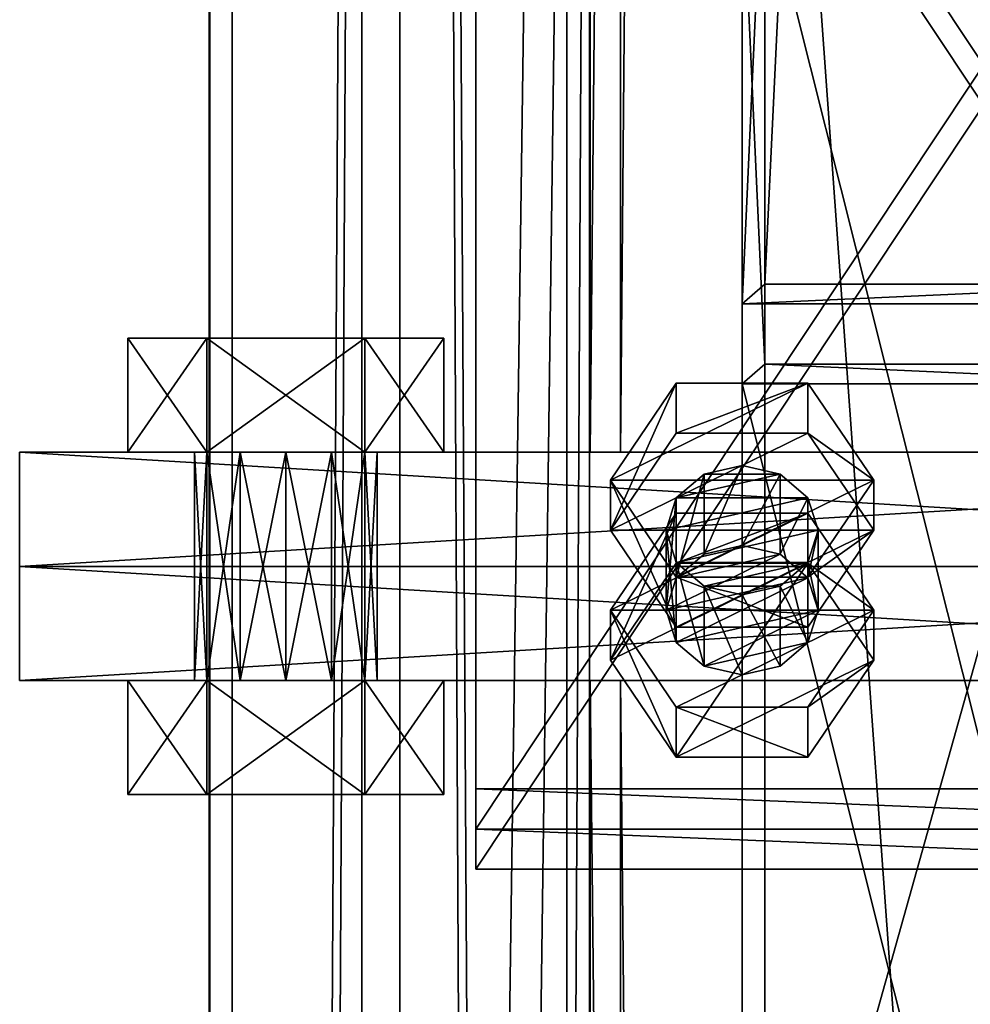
# Model space of a CAD drawing. Header units: millimetres. Extents: x -333 to 67333, y -930 to 39730.
# Tile 121 of 256: x -125 to 0, y 9342 to 9472. Entities that reach past the tile are written whole.
import ezdxf

# ---------------------------------------------------------------- set-up
doc = ezdxf.new("R2010")
doc.units = ezdxf.units.MM
for name, color, linetype in [('13', 7, 'Continuous'), ('5', 7, 'Continuous'), ('6', 7, 'Continuous'), ('8', 7, 'Continuous'), ('95', 7, 'Continuous'), ('99', 7, 'Continuous')]:
    doc.layers.add(name, color=color, linetype=linetype)

msp = doc.modelspace()

# ---------------------------------------------------------------- meshes
at = {"layer": '13', "color": 30}
mesh = msp.add_polyface(dxfattribs=at)
corners = [(-100.06, 6519.5, 4450), (-100.06, 6519.5, 4370), (-100.06, 15245.3, 4370), (-100.06, 15245.3, 4450), (-50.06, 6519.5, 4450), (-50.06, 15245.3, 4450), (-50.06, 6519.5, 4370), (-50.06, 15245.3, 4370), (-53.06, 15245.3, 4373), (-97.06, 15245.3, 4373), (-97.06, 15245.3, 4447), (-53.06, 15245.3, 4447), (-97.06, 6519.5, 4447), (-53.06, 6519.5, 4447), (-97.06, 6519.5, 4373), (-53.06, 6519.5, 4373)]
mesh.append_faces([[corners[k] for k in face] for face in [(0, 2, 3, 3), (4, 3, 5, 5), (6, 5, 7, 7), (12, 11, 10, 10), (14, 10, 9, 9), (15, 9, 8, 8), (13, 8, 11, 11), (1, 7, 2, 2)]], dxfattribs={"vtx0": -1, "color": 30})
mesh.append_faces([[corners[k] for k in face] for face in [(7, 8, 2, 2), (8, 5, 11, 11), (11, 5, 10, 10), (2, 9, 3, 3), (9, 2, 8, 8), (3, 10, 5, 5), (0, 12, 1, 1), (12, 4, 13, 13), (13, 4, 15, 15), (1, 14, 6, 6), (14, 1, 12, 12), (6, 15, 4, 4)]], dxfattribs={"vtx0": -1, "vtx1": -1, "color": 30})
mesh.append_faces([[corners[k] for k in face] for face in [(8, 7, 5, 5), (3, 9, 10, 10), (12, 0, 4, 4), (6, 14, 15, 15)]], dxfattribs={"vtx0": -1, "vtx2": -1, "vtx3": -1, "color": 30})
mesh.append_faces([[corners[k] for k in face] for face in [(0, 1, 2, 2), (4, 0, 3, 3), (6, 4, 5, 5), (12, 13, 11, 11), (14, 12, 10, 10), (15, 14, 9, 9), (13, 15, 8, 8), (1, 6, 7, 7)]], dxfattribs={"vtx2": -1, "vtx3": -1, "color": 30})
at = {"layer": '5', "color": 131}
mesh = msp.add_polyface(dxfattribs=at)
corners = [(46, 9414.72, 2984), (-46, 9414.72, 2984), (-46, 19384.69, 2984), (46, 19384.69, 2984), (-46, 9414.72, 3076), (-46, 19384.69, 3076), (46, 9414.72, 3076), (46, 19384.69, 3076), (50, 9414.72, 2980), (50, 9414.72, 3080), (50, 19384.69, 3080), (50, 19384.69, 2980), (-50, 9414.72, 3080), (-50, 19384.69, 3080), (-50, 9414.72, 2980), (-50, 19384.69, 2980)]
mesh.append_faces([[corners[k] for k in face] for face in [(0, 2, 3, 3), (1, 5, 2, 2), (4, 7, 5, 5), (6, 3, 7, 7), (8, 10, 11, 11), (9, 13, 10, 10), (12, 15, 13, 13), (14, 11, 15, 15)]], dxfattribs={"vtx0": -1, "color": 131})
mesh.append_faces([[corners[k] for k in face] for face in [(9, 6, 12, 12), (6, 8, 0, 0), (0, 8, 1, 1), (12, 4, 14, 14), (4, 12, 6, 6), (14, 1, 8, 8), (11, 3, 15, 15), (3, 10, 7, 7), (7, 10, 5, 5), (15, 2, 13, 13), (2, 15, 3, 3), (13, 5, 10, 10)]], dxfattribs={"vtx0": -1, "vtx1": -1, "color": 131})
mesh.append_faces([[corners[k] for k in face] for face in [(6, 9, 8, 8), (14, 4, 1, 1), (3, 11, 10, 10), (13, 2, 5, 5)]], dxfattribs={"vtx0": -1, "vtx2": -1, "vtx3": -1, "color": 131})
mesh.append_faces([[corners[k] for k in face] for face in [(0, 1, 2, 2), (1, 4, 5, 5), (4, 6, 7, 7), (6, 0, 3, 3), (8, 9, 10, 10), (9, 12, 13, 13), (12, 14, 15, 15), (14, 8, 11, 11)]], dxfattribs={"vtx2": -1, "vtx3": -1, "color": 131})
mesh = msp.add_polyface(dxfattribs=at)
corners = [(46, 185.02, 2984), (-46, 185.02, 2984), (-46, 9384.72, 2984), (46, 9384.72, 2984), (-46, 185.02, 3076), (-46, 9384.72, 3076), (46, 185.02, 3076), (46, 9384.72, 3076), (50, 185.02, 2980), (50, 185.02, 3080), (50, 9384.72, 3080), (50, 9384.72, 2980), (-50, 185.02, 3080), (-50, 9384.72, 3080), (-50, 185.02, 2980), (-50, 9384.72, 2980)]
mesh.append_faces([[corners[k] for k in face] for face in [(0, 2, 3, 3), (1, 5, 2, 2), (4, 7, 5, 5), (6, 3, 7, 7), (8, 10, 11, 11), (9, 13, 10, 10), (12, 15, 13, 13), (14, 11, 15, 15)]], dxfattribs={"vtx0": -1, "color": 131})
mesh.append_faces([[corners[k] for k in face] for face in [(9, 6, 12, 12), (6, 8, 0, 0), (0, 8, 1, 1), (12, 4, 14, 14), (4, 12, 6, 6), (14, 1, 8, 8), (11, 3, 15, 15), (3, 10, 7, 7), (7, 10, 5, 5), (15, 2, 13, 13), (2, 15, 3, 3), (13, 5, 10, 10)]], dxfattribs={"vtx0": -1, "vtx1": -1, "color": 131})
mesh.append_faces([[corners[k] for k in face] for face in [(6, 9, 8, 8), (14, 4, 1, 1), (3, 11, 10, 10), (13, 2, 5, 5)]], dxfattribs={"vtx0": -1, "vtx2": -1, "vtx3": -1, "color": 131})
mesh.append_faces([[corners[k] for k in face] for face in [(0, 1, 2, 2), (1, 4, 5, 5), (4, 6, 7, 7), (6, 0, 3, 3), (8, 9, 10, 10), (9, 12, 13, 13), (12, 14, 15, 15), (14, 8, 11, 11)]], dxfattribs={"vtx2": -1, "vtx3": -1, "color": 131})
at = {"layer": '6', "color": 2}
mesh = msp.add_polyface(dxfattribs=at)
corners = [(80, 19379.86, 7183.53), (-80, 19379.86, 7183.53), (-80, 7954.66, 4755.1), (80, 7954.66, 4755.1), (80, 19379.86, 7347.1), (80, 7921.4, 4911.61), (-80, 19379.86, 7347.1), (-80, 7921.4, 4911.61), (-75, 7953.62, 4759.99), (75, 7953.62, 4759.99), (75, 7922.44, 4906.72), (-75, 7922.44, 4906.72), (75, 19379.86, 7188.64), (75, 19379.86, 7341.99), (-75, 19379.86, 7188.64), (-75, 19379.86, 7341.99)]
mesh.append_faces([[corners[k] for k in face] for face in [(0, 2, 3, 3), (4, 3, 5, 5), (6, 5, 7, 7), (1, 7, 2, 2), (12, 10, 9, 9), (14, 9, 8, 8), (15, 8, 11, 11), (13, 11, 10, 10)]], dxfattribs={"vtx0": -1, "color": 2})
mesh.append_faces([[corners[k] for k in face] for face in [(2, 8, 3, 3), (8, 7, 11, 11), (11, 7, 10, 10), (3, 9, 5, 5), (9, 3, 8, 8), (5, 10, 7, 7), (0, 12, 1, 1), (12, 4, 13, 13), (13, 4, 15, 15), (1, 14, 6, 6), (14, 1, 12, 12), (6, 15, 4, 4)]], dxfattribs={"vtx0": -1, "vtx1": -1, "color": 2})
mesh.append_faces([[corners[k] for k in face] for face in [(8, 2, 7, 7), (5, 9, 10, 10), (12, 0, 4, 4), (6, 14, 15, 15)]], dxfattribs={"vtx0": -1, "vtx2": -1, "vtx3": -1, "color": 2})
mesh.append_faces([[corners[k] for k in face] for face in [(0, 1, 2, 2), (4, 0, 3, 3), (6, 4, 5, 5), (1, 6, 7, 7), (12, 13, 10, 10), (14, 12, 9, 9), (15, 14, 8, 8), (13, 15, 11, 11)]], dxfattribs={"vtx2": -1, "vtx3": -1, "color": 2})
at = {"layer": '8', "color": 253}
mesh = msp.add_polyface(dxfattribs=at)
corners = [(-27, 10666.87, 5331.58), (27, 10666.87, 5331.58), (27, 9499.73, 3444.3), (-27, 9499.73, 3444.3), (27, 10566.7, 5310.29), (27, 9436.8, 3483.22), (-27, 10566.7, 5310.29), (-27, 9436.8, 3483.22), (-30, 10670.94, 5332.45), (-30, 10562.64, 5309.43), (-30, 9434.24, 3484.8), (-30, 9502.28, 3442.72), (30, 10562.64, 5309.43), (30, 9434.24, 3484.8), (30, 10670.94, 5332.45), (30, 9502.28, 3442.72)]
mesh.append_faces([[corners[k] for k in face] for face in [(0, 2, 3, 3), (1, 5, 2, 2), (4, 7, 5, 5), (6, 3, 7, 7), (8, 10, 11, 11), (9, 13, 10, 10), (12, 15, 13, 13), (14, 11, 15, 15)]], dxfattribs={"vtx0": -1, "color": 253})
mesh.append_faces([[corners[k] for k in face] for face in [(9, 6, 12, 12), (6, 8, 0, 0), (0, 8, 1, 1), (12, 4, 14, 14), (4, 12, 6, 6), (14, 1, 8, 8), (11, 3, 15, 15), (3, 10, 7, 7), (7, 10, 5, 5), (15, 2, 13, 13), (2, 15, 3, 3), (13, 5, 10, 10)]], dxfattribs={"vtx0": -1, "vtx1": -1, "color": 253})
mesh.append_faces([[corners[k] for k in face] for face in [(6, 9, 8, 8), (14, 4, 1, 1), (3, 11, 10, 10), (13, 2, 5, 5)]], dxfattribs={"vtx0": -1, "vtx2": -1, "vtx3": -1, "color": 253})
mesh.append_faces([[corners[k] for k in face] for face in [(0, 1, 2, 2), (1, 4, 5, 5), (4, 6, 7, 7), (6, 0, 3, 3), (8, 9, 10, 10), (9, 12, 13, 13), (12, 14, 15, 15), (14, 8, 11, 11)]], dxfattribs={"vtx2": -1, "vtx3": -1, "color": 253})
mesh = msp.add_polyface(dxfattribs=at)
corners = [(-27, 9489.21, 3427.29), (27, 9489.21, 3427.29), (27, 9274.44, 3080), (-27, 9274.44, 3080), (27, 9426.28, 3466.21), (27, 9187.44, 3080), (-27, 9426.28, 3466.21), (-27, 9187.44, 3080), (-30, 9491.77, 3425.71), (-30, 9423.73, 3467.79), (-30, 9183.91, 3080), (-30, 9277.97, 3080), (30, 9423.73, 3467.79), (30, 9183.91, 3080), (30, 9491.77, 3425.71), (30, 9277.97, 3080)]
mesh.append_faces([[corners[k] for k in face] for face in [(0, 2, 3, 3), (1, 5, 2, 2), (4, 7, 5, 5), (6, 3, 7, 7), (8, 10, 11, 11), (9, 13, 10, 10), (12, 15, 13, 13), (14, 11, 15, 15)]], dxfattribs={"vtx0": -1, "color": 253})
mesh.append_faces([[corners[k] for k in face] for face in [(9, 6, 12, 12), (6, 8, 0, 0), (0, 8, 1, 1), (12, 4, 14, 14), (4, 12, 6, 6), (14, 1, 8, 8), (11, 3, 15, 15), (3, 10, 7, 7), (7, 10, 5, 5), (15, 2, 13, 13), (2, 15, 3, 3), (13, 5, 10, 10)]], dxfattribs={"vtx0": -1, "vtx1": -1, "color": 253})
mesh.append_faces([[corners[k] for k in face] for face in [(6, 9, 8, 8), (14, 4, 1, 1), (3, 11, 10, 10), (13, 2, 5, 5)]], dxfattribs={"vtx0": -1, "vtx2": -1, "vtx3": -1, "color": 253})
mesh.append_faces([[corners[k] for k in face] for face in [(0, 1, 2, 2), (1, 4, 5, 5), (4, 6, 7, 7), (6, 0, 3, 3), (8, 9, 10, 10), (9, 12, 13, 13), (12, 14, 15, 15), (14, 8, 11, 11)]], dxfattribs={"vtx2": -1, "vtx3": -1, "color": 253})
at = {"layer": '95', "color": 7}
mesh = msp.add_polyface(dxfattribs=at)
corners = [(-90, 9414.72, 3075.5), (-96, 9414.72, 3077.11), (-96, 9384.72, 3077.11), (-100.39, 9414.72, 3081.5), (-100.39, 9384.72, 3081.5), (-102, 9414.72, 3087.5), (-102, 9384.72, 3087.5), (-100.39, 9414.72, 3093.5), (-100.39, 9384.72, 3093.5), (-96, 9414.72, 3097.89), (-96, 9384.72, 3097.89), (-90, 9414.72, 3099.5), (-90, 9384.72, 3099.5), (-84, 9414.72, 3077.11), (-79.6, 9414.72, 3081.5), (-78, 9414.72, 3087.5), (-84, 9414.72, 3097.89), (-79.6, 9429.72, 3069.5), (-100.39, 9429.72, 3069.5), (-100.39, 9414.72, 3069.5), (-110.78, 9429.72, 3087.5), (-110.78, 9414.72, 3087.5), (-100.39, 9429.72, 3105.5), (-100.39, 9414.72, 3105.5), (-79.6, 9414.72, 3105.5), (-79.6, 9414.72, 3069.5), (-90, 9414.72, 3000.5), (-96, 9414.72, 3002.11), (-96, 9384.72, 3002.11), (-100.39, 9414.72, 3006.5), (-100.39, 9384.72, 3006.5), (-102, 9414.72, 3012.5), (-102, 9384.72, 3012.5), (-100.39, 9414.72, 3018.5), (-100.39, 9384.72, 3018.5), (-96, 9414.72, 3022.89), (-96, 9384.72, 3022.89), (-90, 9414.72, 3024.5), (-90, 9384.72, 3024.5), (-84, 9414.72, 3002.11), (-78, 9414.72, 3012.5), (-79.6, 9414.72, 3018.5), (-79.6, 9429.72, 2994.5), (-100.39, 9429.72, 2994.5), (-100.39, 9414.72, 2994.5), (-110.78, 9429.72, 3012.5), (-110.78, 9414.72, 3012.5), (-100.39, 9429.72, 3030.5), (-100.39, 9414.72, 3030.5), (-79.6, 9414.72, 3030.5), (-69.21, 9429.72, 3012.5), (-79.6, 9414.72, 2994.5)]
mesh.append_faces([[corners[k] for k in face] for face in [(13, 1, 0, 0), (9, 16, 11, 11), (18, 21, 19, 19), (20, 23, 21, 21), (22, 24, 23, 23), (17, 20, 18, 18), (21, 25, 19, 19), (43, 46, 44, 44), (45, 48, 46, 46), (47, 49, 48, 48), (42, 45, 43, 43), (46, 51, 44, 44)]], dxfattribs={"vtx0": -1, "color": 7})
mesh.append_faces([[corners[k] for k in face] for face in [(1, 13, 3, 3), (3, 14, 5, 5), (5, 15, 7, 7), (7, 15, 9, 9), (20, 17, 22, 22), (23, 25, 21, 21), (27, 39, 29, 29), (29, 39, 31, 31), (31, 40, 33, 33), (33, 41, 35, 35), (45, 50, 47, 47), (48, 51, 46, 46)]], dxfattribs={"vtx0": -1, "vtx1": -1, "color": 7})
mesh.append_faces([[corners[k] for k in face] for face in [(0, 1, 2, 2), (1, 3, 4, 4), (3, 5, 6, 6), (5, 7, 8, 8), (7, 9, 10, 10), (9, 11, 12, 12), (17, 18, 19, 19), (18, 20, 21, 21), (20, 22, 23, 23), (26, 27, 28, 28), (27, 29, 30, 30), (29, 31, 32, 32), (31, 33, 34, 34), (33, 35, 36, 36), (35, 37, 38, 38), (42, 43, 44, 44), (43, 45, 46, 46), (45, 47, 48, 48)]], dxfattribs={"vtx2": -1, "vtx3": -1, "color": 7})
mesh = msp.add_polyface(dxfattribs=at)
corners = [(-78, 9414.72, 3087.5), (-79.6, 9414.72, 3081.5), (-79.6, 9384.72, 3081.5), (-84, 9414.72, 3077.11), (-84, 9384.72, 3077.11), (-90, 9414.72, 3075.5), (-90, 9384.72, 3075.5), (-90, 9414.72, 3099.5), (-84, 9414.72, 3097.89), (-84, 9384.72, 3097.89), (-79.6, 9414.72, 3093.5), (-79.6, 9384.72, 3093.5), (-78, 9384.72, 3087.5), (-100.39, 9414.72, 3081.5), (-102, 9414.72, 3087.5), (-96, 9414.72, 3097.89), (-69.21, 9429.72, 3087.5), (-79.6, 9429.72, 3069.5), (-79.6, 9414.72, 3069.5), (-69.21, 9414.72, 3087.5), (-100.39, 9414.72, 3069.5), (-100.39, 9429.72, 3105.5), (-79.6, 9429.72, 3105.5), (-79.6, 9414.72, 3105.5), (-100.39, 9414.72, 3105.5), (-78, 9414.72, 3012.5), (-79.6, 9414.72, 3006.5), (-79.6, 9384.72, 3006.5), (-84, 9414.72, 3002.11), (-84, 9384.72, 3002.11), (-90, 9414.72, 3000.5), (-90, 9384.72, 3000.5), (-90, 9414.72, 3024.5), (-84, 9414.72, 3022.89), (-84, 9384.72, 3022.89), (-79.6, 9414.72, 3018.5), (-79.6, 9384.72, 3018.5), (-78, 9384.72, 3012.5), (-96, 9414.72, 3002.11), (-102, 9414.72, 3012.5), (-100.39, 9414.72, 3018.5), (-96, 9414.72, 3022.89), (-69.21, 9429.72, 3012.5), (-79.6, 9429.72, 2994.5), (-79.6, 9414.72, 2994.5), (-69.21, 9414.72, 3012.5), (-100.39, 9414.72, 2994.5), (-100.39, 9429.72, 3030.5), (-79.6, 9429.72, 3030.5), (-79.6, 9414.72, 3030.5), (-110.78, 9429.72, 3012.5), (-100.39, 9414.72, 3030.5)]
mesh.append_faces([[corners[k] for k in face] for face in [(16, 18, 19, 19), (17, 20, 18, 18), (22, 19, 23, 23), (21, 16, 22, 22), (19, 24, 23, 23), (28, 38, 30, 30), (41, 33, 32, 32), (42, 44, 45, 45), (43, 46, 44, 44), (48, 45, 49, 49), (47, 42, 48, 48), (45, 51, 49, 49)]], dxfattribs={"vtx0": -1, "color": 7})
mesh.append_faces([[corners[k] for k in face] for face in [(13, 3, 1, 1), (14, 1, 0, 0), (15, 0, 10, 10), (15, 10, 8, 8), (21, 17, 16, 16), (24, 19, 18, 18), (39, 28, 26, 26), (39, 26, 25, 25), (40, 25, 35, 35), (41, 35, 33, 33), (50, 43, 42, 42), (51, 45, 44, 44)]], dxfattribs={"vtx0": -1, "vtx2": -1, "vtx3": -1, "color": 7})
mesh.append_faces([[corners[k] for k in face] for face in [(0, 1, 2, 2), (1, 3, 4, 4), (3, 5, 6, 6), (7, 8, 9, 9), (8, 10, 11, 11), (10, 0, 12, 12), (16, 17, 18, 18), (21, 22, 23, 23), (22, 16, 19, 19), (25, 26, 27, 27), (26, 28, 29, 29), (28, 30, 31, 31), (32, 33, 34, 34), (33, 35, 36, 36), (35, 25, 37, 37), (42, 43, 44, 44), (47, 48, 49, 49), (48, 42, 45, 45)]], dxfattribs={"vtx2": -1, "vtx3": -1, "color": 7})
mesh = msp.add_polyface(dxfattribs=at)
corners = [(-20, 9404.48, 3503.2), (-21.34, 9408.73, 3500.57), (-21.34, 9398.21, 3483.56), (-25, 9411.84, 3498.65), (-25, 9401.32, 3481.64), (-30, 9412.98, 3497.94), (-30, 9402.46, 3480.93), (-35, 9411.84, 3498.65), (-35, 9401.32, 3481.64), (-38.66, 9408.73, 3500.57), (-38.66, 9398.21, 3483.56), (-40, 9404.48, 3503.2), (-40, 9393.96, 3486.19), (-38.66, 9400.22, 3505.83), (-21.34, 9400.22, 3505.83), (-35, 9397.11, 3507.76), (-12.68, 9393.96, 3486.19), (-21.34, 9406.72, 3478.3), (-21.34, 9400.14, 3467.67), (-38.66, 9406.72, 3478.3), (-38.66, 9400.14, 3467.67), (-47.32, 9387.38, 3475.56), (-47.32, 9393.96, 3486.19), (-12.68, 9411.05, 3513.84), (-21.34, 9423.81, 3505.95), (-21.34, 9417.23, 3495.31), (-12.68, 9404.48, 3503.2), (-38.66, 9423.81, 3505.95), (-38.66, 9417.23, 3495.31), (-47.32, 9411.05, 3513.84), (-47.32, 9404.48, 3503.2), (-38.66, 9391.72, 3511.09), (-21.34, 9398.29, 3521.73), (-38.66, 9398.29, 3521.73)]
mesh.append_faces([[corners[k] for k in face] for face in [(1, 4, 2, 2), (3, 6, 4, 4), (5, 8, 6, 6), (7, 10, 8, 8), (9, 12, 10, 10), (3, 7, 5, 5), (10, 6, 8, 8), (17, 20, 18, 18), (19, 21, 20, 20), (17, 22, 19, 19), (23, 25, 26, 26), (24, 28, 25, 25), (27, 30, 28, 28), (29, 31, 30, 30), (24, 29, 27, 27), (33, 23, 32, 32), (30, 25, 28, 28)]], dxfattribs={"vtx0": -1, "color": 7})
mesh.append_faces([[corners[k] for k in face] for face in [(7, 3, 9, 9), (9, 1, 11, 11), (11, 0, 13, 13), (13, 14, 15, 15), (29, 23, 33, 33), (31, 26, 30, 30)]], dxfattribs={"vtx0": -1, "vtx1": -1, "color": 7})
mesh.append_faces([[corners[k] for k in face] for face in [(9, 3, 1, 1), (11, 1, 0, 0), (13, 0, 14, 14), (12, 2, 4, 4), (10, 4, 6, 6), (29, 24, 23, 23), (30, 26, 25, 25)]], dxfattribs={"vtx0": -1, "vtx2": -1, "vtx3": -1, "color": 7})
mesh.append_faces([[corners[k] for k in face] for face in [(0, 1, 2, 2), (1, 3, 4, 4), (3, 5, 6, 6), (5, 7, 8, 8), (7, 9, 10, 10), (9, 11, 12, 12), (16, 17, 18, 18), (17, 19, 20, 20), (23, 24, 25, 25), (24, 27, 28, 28), (27, 29, 30, 30), (32, 23, 26, 26)]], dxfattribs={"vtx2": -1, "vtx3": -1, "color": 7})
mesh = msp.add_polyface(dxfattribs=at)
corners = [(-90, 9414.72, 3075.5), (-96, 9384.72, 3077.11), (-90, 9384.72, 3075.5), (-96, 9414.72, 3077.11), (-100.39, 9384.72, 3081.5), (-100.39, 9414.72, 3081.5), (-102, 9384.72, 3087.5), (-102, 9414.72, 3087.5), (-100.39, 9384.72, 3093.5), (-100.39, 9414.72, 3093.5), (-96, 9384.72, 3097.89), (-96, 9414.72, 3097.89), (-90, 9384.72, 3099.5), (-78, 9384.72, 3087.5), (-79.6, 9384.72, 3081.5), (-84, 9384.72, 3077.11), (-79.6, 9384.72, 3069.5), (-100.39, 9384.72, 3069.5), (-100.39, 9369.72, 3069.5), (-110.78, 9384.72, 3087.5), (-110.78, 9369.72, 3087.5), (-100.39, 9384.72, 3105.5), (-100.39, 9369.72, 3105.5), (-79.6, 9369.72, 3105.5), (-79.6, 9369.72, 3069.5), (-90, 9414.72, 3000.5), (-96, 9384.72, 3002.11), (-90, 9384.72, 3000.5), (-96, 9414.72, 3002.11), (-100.39, 9384.72, 3006.5), (-100.39, 9414.72, 3006.5), (-102, 9384.72, 3012.5), (-102, 9414.72, 3012.5), (-100.39, 9384.72, 3018.5), (-100.39, 9414.72, 3018.5), (-96, 9384.72, 3022.89), (-96, 9414.72, 3022.89), (-90, 9384.72, 3024.5), (-78, 9384.72, 3012.5), (-79.6, 9384.72, 3006.5), (-84, 9384.72, 3002.11), (-79.6, 9384.72, 2994.5), (-100.39, 9384.72, 2994.5), (-100.39, 9369.72, 2994.5), (-110.78, 9384.72, 3012.5), (-110.78, 9369.72, 3012.5), (-100.39, 9384.72, 3030.5), (-100.39, 9369.72, 3030.5), (-79.6, 9369.72, 3030.5), (-69.21, 9384.72, 3012.5), (-79.6, 9369.72, 2994.5)]
mesh.append_faces([[corners[k] for k in face] for face in [(0, 1, 2, 2), (3, 4, 1, 1), (5, 6, 4, 4), (7, 8, 6, 6), (9, 10, 8, 8), (11, 12, 10, 10), (4, 2, 1, 1), (17, 20, 18, 18), (19, 22, 20, 20), (21, 23, 22, 22), (16, 19, 17, 17), (20, 24, 18, 18), (25, 26, 27, 27), (28, 29, 26, 26), (30, 31, 29, 29), (32, 33, 31, 31), (34, 35, 33, 33), (36, 37, 35, 35), (29, 27, 26, 26), (42, 45, 43, 43), (44, 47, 45, 45), (46, 48, 47, 47), (41, 44, 42, 42), (45, 50, 43, 43)]], dxfattribs={"vtx0": -1, "color": 7})
mesh.append_faces([[corners[k] for k in face] for face in [(10, 13, 8, 8), (8, 14, 6, 6), (6, 15, 4, 4), (19, 16, 21, 21), (22, 24, 20, 20), (35, 38, 33, 33), (33, 39, 31, 31), (31, 40, 29, 29), (44, 49, 46, 46), (47, 50, 45, 45)]], dxfattribs={"vtx0": -1, "vtx1": -1, "color": 7})
mesh.append_faces([[corners[k] for k in face] for face in [(4, 15, 2, 2), (29, 40, 27, 27)]], dxfattribs={"vtx0": -1, "vtx2": -1, "vtx3": -1, "color": 7})
mesh.append_faces([[corners[k] for k in face] for face in [(16, 17, 18, 18), (17, 19, 20, 20), (19, 21, 22, 22), (41, 42, 43, 43), (42, 44, 45, 45), (44, 46, 47, 47)]], dxfattribs={"vtx2": -1, "vtx3": -1, "color": 7})
mesh = msp.add_polyface(dxfattribs=at)
corners = [(-78, 9414.72, 3087.5), (-79.6, 9384.72, 3081.5), (-78, 9384.72, 3087.5), (-79.6, 9414.72, 3081.5), (-84, 9384.72, 3077.11), (-84, 9414.72, 3077.11), (-90, 9384.72, 3075.5), (-90, 9414.72, 3099.5), (-84, 9384.72, 3097.89), (-90, 9384.72, 3099.5), (-84, 9414.72, 3097.89), (-79.6, 9384.72, 3093.5), (-79.6, 9414.72, 3093.5), (-96, 9384.72, 3097.89), (-100.39, 9384.72, 3093.5), (-102, 9384.72, 3087.5), (-69.21, 9384.72, 3087.5), (-79.6, 9384.72, 3069.5), (-79.6, 9369.72, 3069.5), (-69.21, 9369.72, 3087.5), (-100.39, 9369.72, 3069.5), (-100.39, 9384.72, 3105.5), (-79.6, 9384.72, 3105.5), (-79.6, 9369.72, 3105.5), (-100.39, 9369.72, 3105.5), (-78, 9414.72, 3012.5), (-79.6, 9384.72, 3006.5), (-78, 9384.72, 3012.5), (-79.6, 9414.72, 3006.5), (-84, 9384.72, 3002.11), (-84, 9414.72, 3002.11), (-90, 9384.72, 3000.5), (-90, 9414.72, 3024.5), (-84, 9384.72, 3022.89), (-90, 9384.72, 3024.5), (-84, 9414.72, 3022.89), (-79.6, 9384.72, 3018.5), (-79.6, 9414.72, 3018.5), (-96, 9384.72, 3022.89), (-100.39, 9384.72, 3018.5), (-102, 9384.72, 3012.5), (-69.21, 9384.72, 3012.5), (-79.6, 9384.72, 2994.5), (-79.6, 9369.72, 2994.5), (-69.21, 9369.72, 3012.5), (-100.39, 9369.72, 2994.5), (-100.39, 9384.72, 3030.5), (-79.6, 9384.72, 3030.5), (-79.6, 9369.72, 3030.5), (-110.78, 9384.72, 3012.5), (-100.39, 9369.72, 3030.5)]
mesh.append_faces([[corners[k] for k in face] for face in [(0, 1, 2, 2), (3, 4, 1, 1), (5, 6, 4, 4), (7, 8, 9, 9), (10, 11, 8, 8), (12, 2, 11, 11), (11, 9, 8, 8), (16, 18, 19, 19), (17, 20, 18, 18), (22, 19, 23, 23), (21, 16, 22, 22), (19, 24, 23, 23), (25, 26, 27, 27), (28, 29, 26, 26), (30, 31, 29, 29), (32, 33, 34, 34), (35, 36, 33, 33), (37, 27, 36, 36), (36, 34, 33, 33), (41, 43, 44, 44), (42, 45, 43, 43), (47, 44, 48, 48), (46, 41, 47, 47), (44, 50, 48, 48)]], dxfattribs={"vtx0": -1, "color": 7})
mesh.append_faces([[corners[k] for k in face] for face in [(9, 11, 13, 13), (34, 36, 38, 38)]], dxfattribs={"vtx0": -1, "vtx1": -1, "color": 7})
mesh.append_faces([[corners[k] for k in face] for face in [(13, 11, 2, 2), (14, 2, 1, 1), (15, 1, 4, 4), (21, 17, 16, 16), (24, 19, 18, 18), (38, 36, 27, 27), (39, 27, 26, 26), (40, 26, 29, 29), (49, 42, 41, 41), (50, 44, 43, 43)]], dxfattribs={"vtx0": -1, "vtx2": -1, "vtx3": -1, "color": 7})
mesh.append_faces([[corners[k] for k in face] for face in [(16, 17, 18, 18), (21, 22, 23, 23), (22, 16, 19, 19), (41, 42, 43, 43), (46, 47, 48, 48), (47, 41, 44, 44)]], dxfattribs={"vtx2": -1, "vtx3": -1, "color": 7})
mesh = msp.add_polyface(dxfattribs=at)
corners = [(-20, 9404.48, 3503.2), (-21.34, 9398.21, 3483.56), (-20, 9393.96, 3486.19), (-40, 9404.48, 3503.2), (-38.66, 9400.22, 3505.83), (-38.66, 9389.71, 3488.82), (-40, 9393.96, 3486.19), (-35, 9397.11, 3507.76), (-35, 9386.59, 3490.75), (-30, 9395.97, 3508.46), (-30, 9385.45, 3491.45), (-25, 9397.11, 3507.76), (-25, 9386.59, 3490.75), (-21.34, 9400.22, 3505.83), (-21.34, 9389.71, 3488.82), (-25, 9401.32, 3481.64), (-38.66, 9398.21, 3483.56), (-12.68, 9393.96, 3486.19), (-21.34, 9400.14, 3467.67), (-12.68, 9387.38, 3475.56), (-38.66, 9406.72, 3478.3), (-47.32, 9393.96, 3486.19), (-47.32, 9387.38, 3475.56), (-38.66, 9381.2, 3494.08), (-38.66, 9374.63, 3483.45), (-21.34, 9381.2, 3494.08), (-21.34, 9374.63, 3483.45), (-21.34, 9406.72, 3478.3), (-38.66, 9400.14, 3467.67), (-47.32, 9411.05, 3513.84), (-38.66, 9398.29, 3521.73), (-38.66, 9391.72, 3511.09), (-21.34, 9398.29, 3521.73), (-21.34, 9391.72, 3511.09), (-12.68, 9404.48, 3503.2)]
mesh.append_faces([[corners[k] for k in face] for face in [(0, 1, 2, 2), (3, 5, 6, 6), (4, 8, 5, 5), (7, 10, 8, 8), (9, 12, 10, 10), (11, 14, 12, 12), (13, 2, 14, 14), (7, 11, 9, 9), (14, 10, 12, 12), (17, 18, 19, 19), (21, 24, 22, 22), (23, 26, 24, 24), (25, 19, 26, 26), (23, 17, 25, 25), (19, 24, 26, 26), (22, 18, 28, 28), (30, 33, 31, 31), (32, 34, 33, 33), (34, 31, 33, 33)]], dxfattribs={"vtx0": -1, "color": 7})
mesh.append_faces([[corners[k] for k in face] for face in [(10, 14, 8, 8), (8, 2, 5, 5), (5, 1, 6, 6), (6, 15, 16, 16), (21, 17, 23, 23), (24, 18, 22, 22)]], dxfattribs={"vtx0": -1, "vtx1": -1, "color": 7})
mesh.append_faces([[corners[k] for k in face] for face in [(7, 13, 11, 11), (8, 14, 2, 2), (5, 2, 1, 1), (21, 27, 17, 17), (24, 19, 18, 18)]], dxfattribs={"vtx0": -1, "vtx2": -1, "vtx3": -1, "color": 7})
mesh.append_faces([[corners[k] for k in face] for face in [(3, 4, 5, 5), (4, 7, 8, 8), (7, 9, 10, 10), (9, 11, 12, 12), (11, 13, 14, 14), (13, 0, 2, 2), (20, 21, 22, 22), (21, 23, 24, 24), (23, 25, 26, 26), (25, 17, 19, 19), (29, 30, 31, 31), (30, 32, 33, 33)]], dxfattribs={"vtx2": -1, "vtx3": -1, "color": 7})
at = {"layer": '99', "color": 7}
mesh = msp.add_polyface(dxfattribs=at)
corners = [(100, 1810, 1000), (-100, 1810, 1000), (-100, 4590, 1000), (100, 4590, 1000), (100, 1810, 2280), (-100, 1810, 2280), (100, 4590, 2280), (-100, 4590, 2280), (100, 0, 2950), (-100, 0, 2950), (-100, 38800, 2950), (100, 38800, 2950), (100, 38800, -700), (-100, 38800, -700), (-100, 0, -700), (100, 0, -700), (100, 36990, 2280), (-100, 36990, 2280), (-100, 34210, 2280), (100, 34210, 2280), (-100, 34210, 1000), (100, 34210, 1000), (-100, 36990, 1000), (100, 36990, 1000), (100, 19847.42, 2200), (-100, 19847.42, 2200), (-100, 18949.94, 2200), (100, 18949.94, 2200), (-100, 18949.94, 100), (100, 18949.94, 100), (-100, 19847.42, 100), (100, 19847.42, 100), (100, 30990, 2280), (-100, 30990, 2280), (-100, 28210, 2280), (100, 28210, 2280), (-100, 28210, 1000), (100, 28210, 1000), (-100, 30990, 1000), (100, 30990, 1000), (100, 24990, 2280), (-100, 24990, 2280), (-100, 22210, 2280), (100, 22210, 2280), (-100, 22210, 1000), (100, 22210, 1000), (-100, 24990, 1000), (100, 24990, 1000), (100, 16590, 2280), (-100, 16590, 2280), (-100, 13810, 2280), (100, 13810, 2280), (-100, 13810, 1000), (100, 13810, 1000), (-100, 16590, 1000), (100, 16590, 1000), (100, 10590, 1000), (100, 10590, 2280), (100, 7810, 2280), (100, 7810, 1000), (-100, 7810, 2280), (-100, 7810, 1000), (-100, 10590, 1000), (-100, 10590, 2280)]
mesh.append_faces([[corners[k] for k in face] for face in [(0, 2, 3, 3), (4, 1, 0, 0), (6, 5, 4, 4), (3, 7, 6, 6), (8, 10, 11, 11), (12, 10, 13, 13), (14, 12, 13, 13), (8, 14, 9, 9), (16, 18, 19, 19), (19, 20, 21, 21), (21, 22, 23, 23), (23, 17, 16, 16), (24, 26, 27, 27), (27, 28, 29, 29), (29, 30, 31, 31), (31, 25, 24, 24), (32, 34, 35, 35), (35, 36, 37, 37), (37, 38, 39, 39), (39, 33, 32, 32), (40, 42, 43, 43), (43, 44, 45, 45), (45, 46, 47, 47), (47, 41, 40, 40), (48, 50, 51, 51), (51, 52, 53, 53), (53, 54, 55, 55), (55, 49, 48, 48), (58, 61, 59, 59), (59, 62, 56, 56), (56, 63, 57, 57), (57, 60, 58, 58)]], dxfattribs={"vtx0": -1, "color": 7})
mesh.append_faces([[corners[k] for k in face] for face in [(29, 55, 27, 27), (55, 56, 53, 53), (27, 48, 24, 24), (15, 29, 12, 12), (0, 8, 4, 4), (4, 8, 6, 6), (58, 8, 57, 57), (51, 8, 48, 48), (43, 8, 40, 40), (35, 8, 32, 32), (19, 8, 16, 16), (12, 23, 11, 11), (31, 12, 29, 29), (23, 39, 21, 21), (11, 16, 8, 8), (32, 21, 39, 39), (21, 32, 19, 19), (40, 37, 47, 47), (37, 40, 35, 35), (24, 45, 31, 31), (45, 24, 43, 43), (57, 53, 56, 56), (53, 57, 51, 51), (6, 59, 3, 3), (59, 6, 58, 58), (42, 25, 44, 44), (25, 42, 26, 26), (44, 30, 46, 46), (36, 30, 38, 38), (20, 30, 22, 22), (9, 5, 10, 10), (5, 14, 1, 1), (1, 14, 2, 2), (61, 14, 62, 62), (52, 14, 54, 54), (28, 14, 30, 30), (10, 17, 13, 13), (17, 33, 18, 18), (13, 30, 14, 14), (38, 18, 33, 33), (18, 38, 20, 20), (46, 34, 41, 41), (34, 46, 36, 36), (26, 54, 28, 28), (62, 50, 63, 63), (50, 62, 52, 52), (2, 60, 7, 7), (60, 2, 61, 61)]], dxfattribs={"vtx0": -1, "vtx1": -1, "color": 7})
mesh.append_faces([[corners[k] for k in face] for face in [(55, 29, 0, 0), (55, 3, 59, 59), (29, 15, 0, 0), (6, 8, 58, 58), (57, 8, 51, 51), (48, 8, 43, 43), (40, 8, 35, 35), (32, 8, 19, 19), (23, 12, 31, 31), (23, 31, 45, 45), (23, 47, 37, 37), (43, 24, 48, 48), (46, 30, 36, 36), (38, 30, 20, 20), (2, 14, 61, 61), (62, 14, 52, 52), (54, 14, 28, 28), (17, 10, 5, 5), (17, 7, 60, 60), (17, 63, 50, 50), (17, 49, 42, 42), (17, 41, 34, 34), (13, 22, 30, 30), (49, 26, 42, 42)]], dxfattribs={"vtx0": -1, "vtx1": -1, "vtx2": -1, "vtx3": -1, "color": 7})
mesh.append_faces([[corners[k] for k in face] for face in [(55, 0, 3, 3), (55, 59, 56, 56), (27, 55, 48, 48), (0, 15, 8, 8), (23, 45, 47, 47), (23, 37, 39, 39), (11, 23, 16, 16), (44, 25, 30, 30), (5, 9, 14, 14), (17, 5, 7, 7), (17, 60, 63, 63), (17, 50, 49, 49), (17, 42, 41, 41), (17, 34, 33, 33), (13, 17, 22, 22), (26, 49, 54, 54)]], dxfattribs={"vtx0": -1, "vtx2": -1, "vtx3": -1, "color": 7})
mesh.append_faces([[corners[k] for k in face] for face in [(0, 1, 2, 2), (4, 5, 1, 1), (6, 7, 5, 5), (3, 2, 7, 7), (8, 9, 10, 10), (12, 11, 10, 10), (14, 15, 12, 12), (8, 15, 14, 14), (16, 17, 18, 18), (19, 18, 20, 20), (21, 20, 22, 22), (23, 22, 17, 17), (24, 25, 26, 26), (27, 26, 28, 28), (29, 28, 30, 30), (31, 30, 25, 25), (32, 33, 34, 34), (35, 34, 36, 36), (37, 36, 38, 38), (39, 38, 33, 33), (40, 41, 42, 42), (43, 42, 44, 44), (45, 44, 46, 46), (47, 46, 41, 41), (48, 49, 50, 50), (51, 50, 52, 52), (53, 52, 54, 54), (55, 54, 49, 49), (58, 60, 61, 61), (59, 61, 62, 62), (56, 62, 63, 63), (57, 63, 60, 60)]], dxfattribs={"vtx2": -1, "vtx3": -1, "color": 7})
mesh = msp.add_polyface(dxfattribs=at)
corners = [(-65, 9365.2, 3515.74), (65, 9365.2, 3515.74), (65, 9560.81, 3394.77), (-65, 9560.81, 3394.77), (65, 9370.46, 3524.24), (65, 9566.07, 3403.27), (-65, 9370.46, 3524.24), (-65, 9566.07, 3403.27)]
mesh.append_faces([[corners[k] for k in face] for face in [(0, 2, 3, 3), (1, 5, 2, 2), (4, 7, 5, 5), (6, 3, 7, 7), (1, 6, 4, 4), (3, 5, 7, 7)]], dxfattribs={"vtx0": -1, "color": 7})
mesh.append_faces([[corners[k] for k in face] for face in [(0, 1, 2, 2), (1, 4, 5, 5), (4, 6, 7, 7), (6, 0, 3, 3), (1, 0, 6, 6), (3, 2, 5, 5)]], dxfattribs={"vtx2": -1, "vtx3": -1, "color": 7})
mesh = msp.add_polyface(dxfattribs=at)
corners = [(-65, 9359.94, 3507.23), (65, 9359.94, 3507.23), (65, 9555.55, 3386.26), (-65, 9555.55, 3386.26), (65, 9365.2, 3515.74), (65, 9560.81, 3394.77), (-65, 9365.2, 3515.74), (-65, 9560.81, 3394.77)]
mesh.append_faces([[corners[k] for k in face] for face in [(0, 2, 3, 3), (1, 5, 2, 2), (4, 7, 5, 5), (6, 3, 7, 7), (1, 6, 4, 4), (3, 5, 7, 7)]], dxfattribs={"vtx0": -1, "color": 7})
mesh.append_faces([[corners[k] for k in face] for face in [(0, 1, 2, 2), (1, 4, 5, 5), (4, 6, 7, 7), (6, 0, 3, 3), (1, 0, 6, 6), (3, 2, 5, 5)]], dxfattribs={"vtx2": -1, "vtx3": -1, "color": 7})
mesh = msp.add_polyface(dxfattribs=at)
corners = [(-125, 9399.72, 3127.5), (125, 9399.72, 3127.5), (125, 9399.72, 2972.5), (-125, 9399.72, 2972.5), (125, 9414.72, 3127.5), (125, 9414.72, 2972.5), (-125, 9414.72, 3127.5), (-125, 9414.72, 2972.5)]
mesh.append_faces([[corners[k] for k in face] for face in [(0, 2, 3, 3), (1, 5, 2, 2), (4, 7, 5, 5), (6, 3, 7, 7), (1, 6, 4, 4), (3, 5, 7, 7)]], dxfattribs={"vtx0": -1, "color": 7})
mesh.append_faces([[corners[k] for k in face] for face in [(0, 1, 2, 2), (1, 4, 5, 5), (4, 6, 7, 7), (6, 0, 3, 3), (1, 0, 6, 6), (3, 2, 5, 5)]], dxfattribs={"vtx2": -1, "vtx3": -1, "color": 7})
mesh = msp.add_polyface(dxfattribs=at)
corners = [(-125, 9384.72, 3127.5), (125, 9384.72, 3127.5), (125, 9384.72, 2972.5), (-125, 9384.72, 2972.5), (125, 9399.72, 3127.5), (125, 9399.72, 2972.5), (-125, 9399.72, 3127.5), (-125, 9399.72, 2972.5)]
mesh.append_faces([[corners[k] for k in face] for face in [(0, 2, 3, 3), (1, 5, 2, 2), (4, 7, 5, 5), (6, 3, 7, 7), (1, 6, 4, 4), (3, 5, 7, 7)]], dxfattribs={"vtx0": -1, "color": 7})
mesh.append_faces([[corners[k] for k in face] for face in [(0, 1, 2, 2), (1, 4, 5, 5), (4, 6, 7, 7), (6, 0, 3, 3), (1, 0, 6, 6), (3, 2, 5, 5)]], dxfattribs={"vtx2": -1, "vtx3": -1, "color": 7})

doc.saveas('drawing.dxf')
